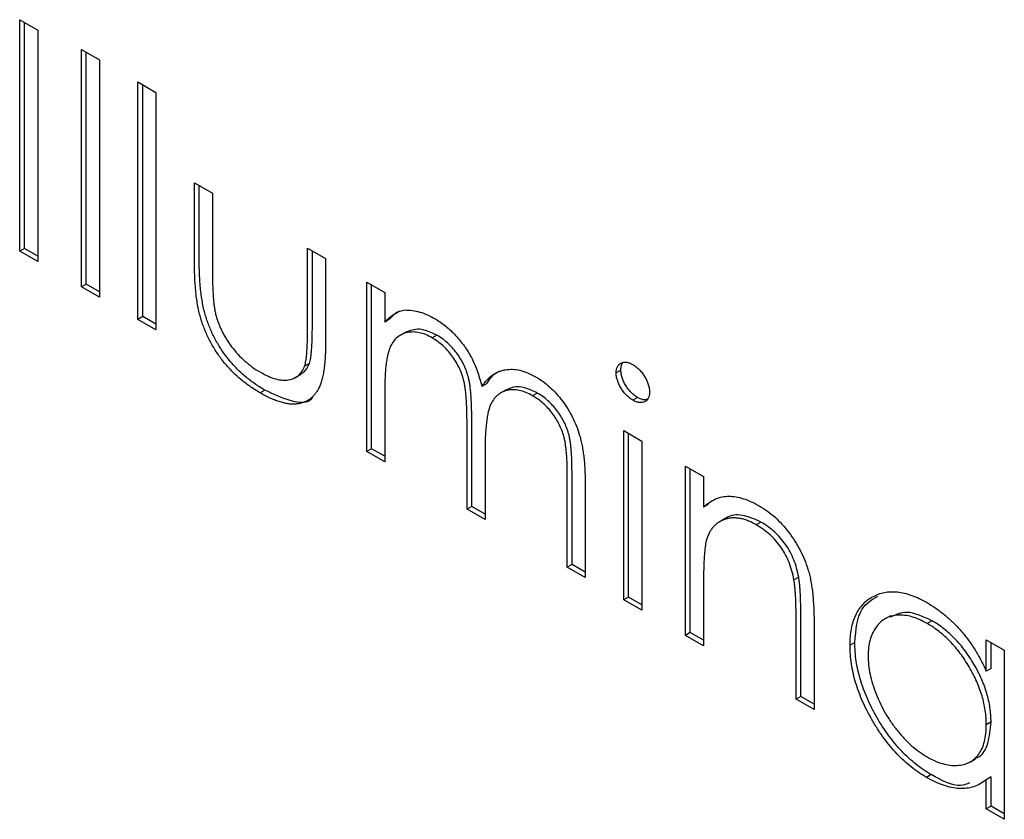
# Model space of a CAD drawing. Header units: millimetres. Extents: x 15 to 415, y 5 to 292.
# Tile 8 of 11: x 339 to 348, y 220 to 228. Entities that reach past the tile are written whole.
import ezdxf

# ---------------------------------------------------------------- set-up
doc = ezdxf.new("R2010")
doc.units = ezdxf.units.MM

msp = doc.modelspace()

# ---------------------------------------------------------------- linework, layer by layer
at = {"color": 7, "linetype": 'Continuous', "lineweight": 25}
for p, q in [((338.6514, 228.3469), (338.8305, 228.2436)), ((338.6514, 226.0425), (338.6514, 228.3469)), ((338.6985, 226.0697), (338.6985, 228.3197)), ((338.8305, 228.2436), (338.8305, 225.9391)), ((339.2654, 228.0516), (339.4445, 227.9482)), ((339.2654, 225.688), (339.2654, 228.0516)), ((339.3126, 225.7152), (339.3126, 228.0243)), ((339.4445, 227.9482), (339.4445, 225.5846)), ((339.8283, 227.7266), (340.0074, 227.6232)), ((339.8283, 225.3631), (339.8283, 227.7266)), ((339.8754, 225.3903), (339.8754, 227.6994)), ((340.0074, 227.6232), (340.0074, 225.2597)), ((340.3911, 226.7222), (340.5702, 226.6188)), ((340.3911, 225.9175), (340.3911, 226.7222)), ((340.4383, 225.9448), (340.4383, 226.695)), ((340.5702, 226.6188), (340.5702, 225.8377)), ((338.6985, 226.0697), (338.6514, 226.0425)), ((338.8305, 225.9935), (338.6985, 226.0697)), ((341.5169, 226.0723), (341.696, 225.9689)), ((341.5169, 225.2912), (341.5169, 226.0723)), ((338.8305, 225.9391), (338.6514, 226.0425)), ((341.564, 225.3184), (341.564, 226.0451)), ((341.696, 225.9689), (341.696, 225.1491)), ((339.3126, 225.7152), (339.2654, 225.688)), ((339.4445, 225.5846), (339.2654, 225.688)), ((339.4445, 225.639), (339.3126, 225.7152)), ((342.1053, 225.7326), (342.2844, 225.6292)), ((342.1053, 224.0486), (342.1053, 225.7326)), ((342.1525, 224.0758), (342.1525, 225.7054)), ((342.2844, 225.6292), (342.2844, 225.3365)), ((339.8754, 225.3903), (339.8283, 225.3631)), ((340.0074, 225.3141), (339.8754, 225.3903)), ((340.0074, 225.2597), (339.8283, 225.3631)), ((342.3316, 225.3637), (342.2844, 225.3365)), ((342.4943, 225.2369), (342.4354, 225.2029)), ((342.8033, 225.2068), (342.7561, 225.1796)), ((341.5344, 224.9251), (341.4873, 224.8979)), ((341.3905, 224.782), (341.4494, 224.816)), ((344.6342, 224.858), (344.5871, 224.8308)), ((343.2986, 224.721), (343.2514, 224.6938)), ((341.0919, 224.6585), (341.0448, 224.6313)), ((342.2844, 224.6538), (342.2844, 223.9452)), ((343.4921, 224.6628), (343.4332, 224.6288)), ((343.8023, 224.6301), (343.7551, 224.6029)), ((344.7997, 224.5861), (344.7526, 224.5589)), ((343.1031, 223.4725), (343.1031, 224.3289)), ((343.1503, 223.4998), (343.1503, 224.3561)), ((344.6638, 224.2556), (344.8429, 224.1522)), ((344.6638, 222.5716), (344.6638, 224.2556)), ((344.7109, 222.5988), (344.7109, 224.2284)), ((344.8429, 224.1522), (344.8429, 222.4682)), ((342.1525, 224.0758), (342.1053, 224.0486)), ((342.2844, 223.9452), (342.1053, 224.0486)), ((342.2844, 223.9996), (342.1525, 224.0758)), ((343.2822, 224.0242), (343.2822, 223.3692)), ((344.1009, 222.8965), (344.1009, 223.8096)), ((344.1481, 222.9237), (344.1481, 223.8368)), ((345.2778, 223.9011), (345.4569, 223.7978)), ((345.2778, 222.2171), (345.2778, 223.9011)), ((345.325, 222.2443), (345.325, 223.8739)), ((345.4569, 223.7978), (345.4569, 223.494)), ((344.28, 223.7053), (344.28, 222.7931)), ((345.5041, 223.5212), (345.4569, 223.494)), ((343.1503, 223.4998), (343.1031, 223.4725)), ((343.2822, 223.3692), (343.1031, 223.4725)), ((343.2822, 223.4236), (343.1503, 223.4998)), ((345.671, 223.3791), (345.612, 223.3451)), ((346.0278, 223.3454), (345.9806, 223.3182)), ((344.1481, 222.9237), (344.1009, 222.8965)), ((344.28, 222.7931), (344.1009, 222.8965)), ((344.28, 222.8476), (344.1481, 222.9237)), ((346.4039, 222.7968), (346.3568, 222.7696)), ((345.4569, 222.7226), (345.4569, 222.1137)), ((344.7109, 222.5988), (344.6638, 222.5716)), ((344.8429, 222.4682), (344.6638, 222.5716)), ((344.8429, 222.5226), (344.7109, 222.5988)), ((346.378, 221.582), (346.378, 222.3742)), ((346.4251, 221.6092), (346.4251, 222.4014)), ((346.5571, 222.3386), (346.5571, 221.4786)), ((347.3171, 222.4124), (347.2582, 222.3784)), ((347.7307, 222.3623), (347.6836, 222.3351)), ((345.325, 222.2443), (345.2778, 222.2171)), ((345.4569, 222.1681), (345.325, 222.2443)), ((345.4569, 222.1137), (345.2778, 222.2171)), ((346.9624, 222.1457), (346.9153, 222.1185)), ((348.2713, 222.1731), (348.4504, 222.0697)), ((348.2713, 221.8615), (348.2713, 222.1731)), ((348.3184, 221.8887), (348.3184, 222.1459)), ((348.4504, 222.0697), (348.4504, 220.3857)), ((348.3184, 221.8887), (348.2713, 221.8615)), ((346.4251, 221.6092), (346.378, 221.582)), ((346.5571, 221.4786), (346.378, 221.582)), ((346.5571, 221.533), (346.4251, 221.6092)), ((348.3184, 221.3546), (348.2713, 221.3274)), ((348.1059, 220.9542), (348.1648, 220.9882)), ((347.7228, 220.8306), (347.6756, 220.8034)), ((348.3184, 220.8075), (348.2713, 220.7803)), ((348.2713, 220.489), (348.2713, 220.7803)), ((348.3184, 220.5163), (348.3184, 220.8075)), ((348.3184, 220.5163), (348.2713, 220.489)), ((348.4504, 220.3857), (348.2713, 220.489)), ((348.4504, 220.4401), (348.3184, 220.5163))]:
    msp.add_line(p, q, dxfattribs=at)
for points, knots in [([(341.0448, 224.6313), (341.027, 224.6417), (340.9922, 224.6623), (340.9411, 224.6965), (340.8921, 224.7326), (340.8453, 224.7706), (340.8009, 224.8101), (340.7585, 224.8511), (340.7187, 224.8945), (340.6809, 224.9393), (340.6456, 224.9858), (340.6125, 225.0335), (340.5816, 225.0823), (340.553, 225.1322), (340.527, 225.1833), (340.5034, 225.2354), (340.4818, 225.2886), (340.4622, 225.3434), (340.4454, 225.4009), (340.4305, 225.4623), (340.4183, 225.5278), (340.4085, 225.5977), (340.4005, 225.6718), (340.395, 225.7501), (340.3919, 225.8326), (340.3914, 225.8886), (340.3911, 225.9175)], [0, 0, 0, 0, 0.0451517, 0.0887273, 0.1305341, 0.1710707, 0.2100958, 0.2477692, 0.2848494, 0.3209855, 0.3563874, 0.3915493, 0.4261914, 0.4605111, 0.4949714, 0.5295336, 0.5645757, 0.6000962, 0.6375349, 0.6782134, 0.7225827, 0.7701823, 0.8218793, 0.877067, 0.936524, 1, 1, 1, 1]), ([(341.0919, 224.6585), (341.0742, 224.6689), (341.0393, 224.6895), (340.9882, 224.7237), (340.9392, 224.7598), (340.8925, 224.7978), (340.848, 224.8374), (340.8056, 224.8783), (340.7658, 224.9217), (340.7281, 224.9666), (340.6927, 225.013), (340.6596, 225.0607), (340.6287, 225.1095), (340.6001, 225.1594), (340.5742, 225.2105), (340.5506, 225.2627), (340.5289, 225.3158), (340.5093, 225.3706), (340.4925, 225.4281), (340.4776, 225.4895), (340.4655, 225.5551), (340.4556, 225.6249), (340.4476, 225.699), (340.4421, 225.7773), (340.439, 225.8598), (340.4385, 225.9158), (340.4383, 225.9448)], [0, 0, 0, 0, 0.0451517, 0.0887273, 0.1305341, 0.1710707, 0.2100958, 0.2477692, 0.2848494, 0.3209855, 0.3563874, 0.3915493, 0.4261914, 0.4605111, 0.4949714, 0.5295336, 0.5645757, 0.6000962, 0.6375349, 0.6782134, 0.7225827, 0.7701823, 0.8218793, 0.877067, 0.936524, 1, 1, 1, 1]), ([(340.5702, 225.8377), (340.5703, 225.8147), (340.5705, 225.7708), (340.5715, 225.7071), (340.574, 225.6481), (340.5771, 225.5943), (340.5811, 225.5455), (340.5858, 225.5019), (340.5911, 225.4633), (340.5962, 225.4389), (340.5986, 225.4275)], [0, 0, 0, 0, 0.173617, 0.33212, 0.477936, 0.609932, 0.727032, 0.831671, 0.921715, 1, 1, 1, 1]), ([(340.5986, 225.4275), (340.6025, 225.4128), (340.6101, 225.3836), (340.624, 225.3398), (340.6411, 225.2967), (340.6598, 225.2541), (340.6814, 225.2122), (340.7056, 225.171), (340.7316, 225.1302), (340.7703, 225.0774), (340.8231, 225.0141), (340.8925, 224.9459), (340.9677, 224.8856), (341.0196, 224.8536), (341.0464, 224.8372)], [0, 0, 0, 0, 0.060487, 0.119716, 0.178086, 0.235971, 0.29461, 0.353536, 0.413161, 0.474545, 0.599234, 0.727029, 0.859695, 1, 1, 1, 1]), ([(342.2844, 225.3365), (342.3005, 225.3528), (342.3314, 225.384), (342.3821, 225.4194), (342.4327, 225.4451), (342.4692, 225.4528), (342.4867, 225.4566)], [0, 0, 0, 0, 0.283595, 0.543395, 0.780646, 1, 1, 1, 1]), ([(342.3316, 225.3637), (342.3623, 225.3985), (342.3932, 225.4335), (342.4356, 225.4486), (342.4359, 225.4487)], [0, 0, 0, 0, 0.991864, 1, 1, 1, 1]), ([(342.4867, 225.4566), (342.5106, 225.456), (342.5579, 225.4548), (342.6328, 225.438), (342.7095, 225.41), (342.7613, 225.3823), (342.7873, 225.3684)], [0, 0, 0, 0, 0.253734, 0.503035, 0.750014, 1, 1, 1, 1]), ([(341.4873, 224.8979), (341.4897, 224.9057), (341.495, 224.923), (341.5007, 224.9542), (341.5058, 224.9924), (341.5101, 225.0379), (341.5133, 225.0909), (341.5149, 225.1515), (341.5168, 225.2186), (341.5169, 225.2663), (341.5169, 225.2912)], [0, 0, 0, 0, 0.069693, 0.154074, 0.254591, 0.371465, 0.504755, 0.653494, 0.818953, 1, 1, 1, 1]), ([(341.5344, 224.9251), (341.5368, 224.9329), (341.5421, 224.9502), (341.5478, 224.9814), (341.5529, 225.0196), (341.5573, 225.0651), (341.5604, 225.1181), (341.5621, 225.1787), (341.564, 225.2458), (341.564, 225.2935), (341.564, 225.3184)], [0, 0, 0, 0, 0.069693, 0.154074, 0.254591, 0.371465, 0.504755, 0.653494, 0.818953, 1, 1, 1, 1]), ([(342.7873, 225.3684), (342.8049, 225.3576), (342.8398, 225.3361), (342.8914, 225.2974), (342.9415, 225.2532), (342.9898, 225.204), (343.0352, 225.1519), (343.0769, 225.0975), (343.1143, 225.0419), (343.1475, 224.9835), (343.1773, 224.9206), (343.2047, 224.8515), (343.23, 224.7749), (343.2441, 224.7218), (343.2514, 224.6938)], [0, 0, 0, 0, 0.084152, 0.1665323, 0.2488363, 0.3312461, 0.4129571, 0.4904943, 0.5661558, 0.6399873, 0.7167655, 0.8021439, 0.8958332, 1, 1, 1, 1]), ([(342.7561, 225.1796), (342.7345, 225.1911), (342.6913, 225.2141), (342.6278, 225.2326), (342.5665, 225.2397), (342.5084, 225.234), (342.455, 225.2161), (342.4082, 225.1859), (342.3689, 225.1435), (342.3428, 225.0979), (342.326, 225.0539), (342.3148, 225.0147), (342.3052, 224.9695), (342.2981, 224.9177), (342.2912, 224.861), (342.2879, 224.7971), (342.2847, 224.728), (342.2845, 224.6791), (342.2844, 224.6538)], [0, 0, 0, 0, 0.068677, 0.136871, 0.206114, 0.277538, 0.349772, 0.421251, 0.492911, 0.567027, 0.606614, 0.649704, 0.697303, 0.749086, 0.804881, 0.865485, 0.930237, 1, 1, 1, 1]), ([(342.8033, 225.2068), (342.7438, 225.2333), (342.6255, 225.286), (342.5341, 225.2506), (342.4886, 225.233)], [0, 0, 0, 0, 0.502515, 1, 1, 1, 1]), ([(343.1503, 224.3561), (343.1502, 224.3803), (343.1501, 224.4268), (343.1486, 224.4943), (343.1457, 224.5566), (343.1424, 224.6131), (343.1375, 224.6642), (343.1321, 224.7098), (343.1256, 224.7499), (343.1149, 224.7959), (343.0985, 224.8493), (343.0722, 224.9114), (343.0393, 224.9713), (343.0008, 225.0286), (342.9575, 225.0825), (342.9096, 225.131), (342.8576, 225.1732), (342.8217, 225.1954), (342.8033, 225.2068)], [0, 0, 0, 0, 0.08253, 0.158779, 0.227738, 0.289946, 0.345499, 0.393896, 0.436374, 0.472122, 0.536384, 0.599078, 0.661948, 0.726311, 0.791771, 0.858647, 0.927305, 1, 1, 1, 1]), ([(341.696, 225.1491), (341.6957, 225.1213), (341.6952, 225.0676), (341.6921, 224.9909), (341.6867, 224.9208), (341.6785, 224.8576), (341.6689, 224.8006), (341.6565, 224.7506), (341.6417, 224.7073), (341.625, 224.6697), (341.6052, 224.6383), (341.5842, 224.6098), (341.56, 224.5863), (341.5345, 224.5649), (341.5061, 224.5483), (341.4753, 224.5354), (341.4427, 224.5255), (341.4074, 224.5201), (341.3701, 224.5185), (341.3305, 224.5208), (341.2883, 224.5288), (341.2441, 224.5404), (341.1975, 224.5563), (341.1486, 224.5767), (341.0975, 224.6015), (341.0626, 224.6212), (341.0448, 224.6313)], [0, 0, 0, 0, 0.06221, 0.120696, 0.175548, 0.226191, 0.273711, 0.317302, 0.357837, 0.395428, 0.431089, 0.466097, 0.501015, 0.535424, 0.570174, 0.604765, 0.640093, 0.675939, 0.712225, 0.749455, 0.787601, 0.826784, 0.867829, 0.91016, 0.953939, 1, 1, 1, 1]), ([(343.1031, 224.3289), (343.1031, 224.3531), (343.103, 224.3996), (343.1015, 224.4671), (343.0986, 224.5294), (343.0952, 224.5859), (343.0904, 224.637), (343.0849, 224.6826), (343.0784, 224.7227), (343.0677, 224.7687), (343.0514, 224.8221), (343.025, 224.8841), (342.9922, 224.9441), (342.9537, 225.0013), (342.9103, 225.0553), (342.8624, 225.1038), (342.8104, 225.1459), (342.7746, 225.1682), (342.7561, 225.1796)], [0, 0, 0, 0, 0.08253, 0.158779, 0.227738, 0.289946, 0.345499, 0.393896, 0.436374, 0.472122, 0.536384, 0.599078, 0.661948, 0.726311, 0.791771, 0.858647, 0.927305, 1, 1, 1, 1]), ([(341.0464, 224.8372), (341.0731, 224.8228), (341.1248, 224.7949), (341.1991, 224.7683), (341.2671, 224.7563), (341.3281, 224.7592), (341.3816, 224.7748), (341.4263, 224.8037), (341.4631, 224.8435), (341.4792, 224.8797), (341.4873, 224.8979)], [0, 0, 0, 0, 0.144632, 0.279837, 0.408371, 0.533043, 0.653596, 0.770016, 0.884339, 1, 1, 1, 1]), ([(341.4405, 224.8181), (341.4529, 224.8232), (341.4962, 224.8412), (341.5185, 224.8902), (341.5344, 224.9251)], [0, 0, 0, 0, 0.285818, 1, 1, 1, 1]), ([(344.5871, 224.8308), (344.5877, 224.8424), (344.5888, 224.8651), (344.5986, 224.8931), (344.614, 224.9152), (344.6353, 224.9299), (344.6608, 224.9378), (344.6892, 224.9381), (344.7202, 224.9304), (344.7416, 224.9192), (344.7526, 224.9134)], [0, 0, 0, 0, 0.12329, 0.242149, 0.363437, 0.489745, 0.618115, 0.744894, 0.868932, 1, 1, 1, 1]), ([(344.6342, 224.858), (344.6348, 224.8696), (344.636, 224.8924), (344.6435, 224.9139), (344.6493, 224.9243), (344.6507, 224.9267)], [0, 0, 0, 0, 0.1232899, 0.2421491, 0.28, 0.28, 0.28, 0.28]), ([(344.7526, 224.9134), (344.7637, 224.9064), (344.7854, 224.8927), (344.8169, 224.8646), (344.8456, 224.8311), (344.871, 224.7937), (344.8928, 224.7544), (344.9081, 224.7145), (344.9179, 224.6752), (344.9191, 224.6511), (344.9197, 224.6388)], [0, 0, 0, 0, 0.131899, 0.258284, 0.384341, 0.51198, 0.638632, 0.75923, 0.877412, 1, 1, 1, 1]), ([(343.2514, 224.6938), (343.2593, 224.7056), (343.2746, 224.7287), (343.3005, 224.7591), (343.3275, 224.7859), (343.3561, 224.809), (343.386, 224.8281), (343.4174, 224.8434), (343.4501, 224.8552), (343.4956, 224.8647), (343.5548, 224.8685), (343.6294, 224.8584), (343.707, 224.8339), (343.7597, 224.8059), (343.7863, 224.7917)], [0, 0, 0, 0, 0.0717661, 0.1412255, 0.2091159, 0.2748397, 0.3394829, 0.4024763, 0.4649419, 0.5268326, 0.6474148, 0.7655615, 0.8816151, 1, 1, 1, 1]), ([(343.2986, 224.721), (343.3291, 224.7685), (343.3653, 224.8249), (343.424, 224.8445), (343.4332, 224.8476)], [0, 0, 0, 0, 0.842303, 1, 1, 1, 1]), ([(343.7863, 224.7917), (343.8108, 224.7765), (343.8586, 224.7468), (343.9283, 224.6902), (343.9933, 224.6246), (344.0534, 224.5516), (344.1077, 224.4721), (344.1548, 224.3875), (344.1946, 224.2985), (344.2206, 224.2213), (344.2382, 224.1563), (344.2491, 224.1033), (344.2587, 224.0463), (344.2667, 223.9854), (344.2725, 223.9209), (344.2768, 223.8524), (344.2797, 223.7797), (344.2799, 223.7306), (344.28, 223.7053)], [0, 0, 0, 0, 0.075604, 0.147965, 0.218797, 0.28947, 0.359724, 0.429708, 0.500497, 0.574429, 0.613947, 0.657155, 0.703973, 0.754939, 0.809707, 0.868833, 0.932385, 1, 1, 1, 1]), ([(344.7526, 224.5589), (344.7416, 224.5658), (344.7202, 224.5793), (344.6892, 224.6074), (344.6608, 224.6406), (344.6353, 224.6778), (344.6141, 224.717), (344.5986, 224.7564), (344.5889, 224.7951), (344.5877, 224.8188), (344.5871, 224.8308)], [0, 0, 0, 0, 0.131867, 0.256661, 0.384213, 0.513365, 0.640443, 0.761085, 0.879146, 1, 1, 1, 1]), ([(344.7997, 224.5861), (344.7887, 224.593), (344.7673, 224.6065), (344.7363, 224.6346), (344.7079, 224.6678), (344.6824, 224.705), (344.6612, 224.7442), (344.6458, 224.7837), (344.636, 224.8223), (344.6348, 224.846), (344.6342, 224.858)], [0, 0, 0, 0, 0.131867, 0.256661, 0.384213, 0.513365, 0.640443, 0.761085, 0.879146, 1, 1, 1, 1]), ([(343.8023, 224.6301), (343.7609, 224.6501), (343.6782, 224.6901), (343.5689, 224.6959), (343.5131, 224.6687), (343.4877, 224.6564)], [0, 0, 0, 0, 0.353089, 0.706259, 1, 1, 1, 1]), ([(341.5639, 224.5845), (341.5631, 224.5832), (341.5225, 224.5185), (341.3399, 224.5406), (341.1747, 224.6191), (341.0919, 224.6585)], [0, 0, 0, 0, 0.010224, 0.503933, 1, 1, 1, 1]), ([(343.7551, 224.6029), (343.7325, 224.615), (343.6878, 224.639), (343.6226, 224.6579), (343.5599, 224.6657), (343.5016, 224.6582), (343.448, 224.6399), (343.4018, 224.608), (343.3637, 224.5637), (343.3379, 224.5173), (343.3216, 224.4716), (343.3109, 224.4297), (343.3025, 224.3798), (343.2947, 224.3234), (343.2895, 224.2589), (343.2849, 224.1877), (343.2827, 224.1086), (343.2824, 224.053), (343.2822, 224.0242)], [0, 0, 0, 0, 0.068158, 0.134707, 0.201865, 0.270788, 0.340024, 0.408083, 0.476813, 0.547346, 0.58564, 0.628865, 0.677153, 0.730803, 0.789807, 0.854325, 0.924365, 1, 1, 1, 1]), ([(344.1009, 223.8096), (344.1009, 223.8312), (344.1008, 223.8726), (344.0993, 223.933), (344.0964, 223.9888), (344.093, 224.0396), (344.0883, 224.0859), (344.0822, 224.1277), (344.0758, 224.1648), (344.0651, 224.2079), (344.048, 224.2585), (344.022, 224.3174), (343.9893, 224.3746), (343.9514, 224.4296), (343.9083, 224.4815), (343.8609, 224.5281), (343.8093, 224.5698), (343.7736, 224.5916), (343.7551, 224.6029)], [0, 0, 0, 0, 0.078343, 0.150563, 0.216151, 0.27568, 0.328707, 0.375904, 0.417302, 0.452693, 0.517265, 0.581217, 0.645322, 0.712024, 0.78013, 0.850218, 0.922649, 1, 1, 1, 1]), ([(344.1481, 223.8368), (344.148, 223.8584), (344.148, 223.8999), (344.1464, 223.9602), (344.1435, 224.016), (344.1401, 224.0668), (344.1354, 224.1131), (344.1294, 224.155), (344.1229, 224.192), (344.1123, 224.2351), (344.0952, 224.2857), (344.0692, 224.3446), (344.0364, 224.4018), (343.9986, 224.4568), (343.9555, 224.5087), (343.908, 224.5553), (343.8564, 224.5971), (343.8207, 224.6189), (343.8023, 224.6301)], [0, 0, 0, 0, 0.078343, 0.150563, 0.216151, 0.27568, 0.328707, 0.375904, 0.417302, 0.452693, 0.517265, 0.581217, 0.645322, 0.712024, 0.78013, 0.850218, 0.922649, 1, 1, 1, 1]), ([(344.9197, 224.6388), (344.919, 224.6275), (344.9178, 224.6052), (344.9081, 224.5778), (344.8927, 224.556), (344.871, 224.5419), (344.8456, 224.5339), (344.8169, 224.5335), (344.7854, 224.5417), (344.7637, 224.5531), (344.7526, 224.5589)], [0, 0, 0, 0, 0.120162, 0.237546, 0.357497, 0.484917, 0.613329, 0.74015, 0.867301, 1, 1, 1, 1]), ([(344.8939, 224.5646), (344.881, 224.5629), (344.8522, 224.5591), (344.8184, 224.5765), (344.7997, 224.5861)], [0, 0, 0, 0, 0.447933, 1, 1, 1, 1]), ([(345.4569, 223.494), (345.4761, 223.5105), (345.5132, 223.5425), (345.575, 223.5771), (345.6403, 223.5973), (345.7087, 223.604), (345.7803, 223.5974), (345.8547, 223.5796), (345.9323, 223.5499), (345.9851, 223.5214), (346.0118, 223.507)], [0, 0, 0, 0, 0.140976, 0.273569, 0.398988, 0.51993, 0.63811, 0.756589, 0.87686, 1, 1, 1, 1]), ([(346.0278, 223.3454), (345.9653, 223.3732), (345.8403, 223.4288), (345.7181, 223.4153), (345.6731, 223.3769), (345.6674, 223.3721)], [0, 0, 0, 0, 0.46626, 0.932968, 1, 1, 1, 1]), ([(346.0118, 223.507), (346.0388, 223.4902), (346.0916, 223.4575), (346.1685, 223.3953), (346.2403, 223.3235), (346.3068, 223.2435), (346.3668, 223.1571), (346.4194, 223.0664), (346.463, 222.9719), (346.4921, 222.8907), (346.5114, 222.8226), (346.5235, 222.7667), (346.5338, 222.7063), (346.5427, 222.6413), (346.5487, 222.5721), (346.5535, 222.4981), (346.5569, 222.4193), (346.557, 222.3661), (346.5571, 222.3386)], [0, 0, 0, 0, 0.07724, 0.151178, 0.223488, 0.295543, 0.366976, 0.437131, 0.507044, 0.57856, 0.616614, 0.658756, 0.704491, 0.754803, 0.809332, 0.868274, 0.932073, 1, 1, 1, 1]), ([(345.9806, 223.3182), (345.9662, 223.3262), (345.9377, 223.342), (345.8954, 223.3602), (345.8544, 223.3737), (345.8143, 223.3831), (345.7758, 223.3865), (345.7377, 223.387), (345.7015, 223.3812), (345.6664, 223.3718), (345.6337, 223.3577), (345.6033, 223.3404), (345.5762, 223.319), (345.5516, 223.2945), (345.5304, 223.2658), (345.5119, 223.2338), (345.4962, 223.1983), (345.4884, 223.1718), (345.4845, 223.1586)], [0, 0, 0, 0, 0.063986, 0.126627, 0.188984, 0.25023, 0.312351, 0.374574, 0.438148, 0.50292, 0.567974, 0.630771, 0.692935, 0.754398, 0.815218, 0.876117, 0.938015, 1, 1, 1, 1]), ([(346.4039, 222.7968), (346.3979, 222.8264), (346.3862, 222.8835), (346.3574, 222.9684), (346.321, 223.0474), (346.2766, 223.1206), (346.2246, 223.1876), (346.1651, 223.2476), (346.0988, 223.302), (346.0521, 223.3305), (346.0278, 223.3454)], [0, 0, 0, 0, 0.13552, 0.260833, 0.378476, 0.493178, 0.609281, 0.729981, 0.859261, 1, 1, 1, 1]), ([(346.3568, 222.7696), (346.3507, 222.7992), (346.3391, 222.8563), (346.3103, 222.9411), (346.2739, 223.0202), (346.2295, 223.0934), (346.1774, 223.1604), (346.118, 223.2204), (346.0516, 223.2747), (346.0049, 223.3033), (345.9806, 223.3182)], [0, 0, 0, 0, 0.13552, 0.260833, 0.378476, 0.493178, 0.609281, 0.729981, 0.859261, 1, 1, 1, 1]), ([(345.4845, 223.1586), (345.4823, 223.1486), (345.4774, 223.1267), (345.4721, 223.0891), (345.4673, 223.0449), (345.4633, 222.994), (345.4608, 222.9356), (345.4582, 222.8712), (345.4572, 222.7993), (345.457, 222.7489), (345.4569, 222.7226)], [0, 0, 0, 0, 0.0769955, 0.1676151, 0.2710524, 0.3894595, 0.5208428, 0.6663988, 0.8260936, 1, 1, 1, 1]), ([(346.378, 222.3742), (346.3779, 222.3972), (346.3777, 222.4411), (346.377, 222.5043), (346.3754, 222.5622), (346.3731, 222.6144), (346.3699, 222.6613), (346.3664, 222.7022), (346.3622, 222.7377), (346.3585, 222.7597), (346.3568, 222.7696)], [0, 0, 0, 0, 0.17885, 0.34211, 0.489826, 0.623254, 0.74008, 0.841483, 0.928908, 1, 1, 1, 1]), ([(346.4251, 222.4014), (346.425, 222.4244), (346.4248, 222.4684), (346.4241, 222.5315), (346.4225, 222.5894), (346.4203, 222.6417), (346.417, 222.6885), (346.4136, 222.7295), (346.4094, 222.7649), (346.4056, 222.7869), (346.4039, 222.7968)], [0, 0, 0, 0, 0.17885, 0.34211, 0.489826, 0.623254, 0.74008, 0.841483, 0.928908, 1, 1, 1, 1]), ([(346.9153, 222.1185), (346.916, 222.1473), (346.9174, 222.2044), (346.9279, 222.2834), (346.9456, 222.3552), (346.9704, 222.4195), (347.0023, 222.4764), (347.041, 222.526), (347.0866, 222.5687), (347.1392, 222.6026), (347.1962, 222.6291), (347.2572, 222.6456), (347.3206, 222.6536), (347.3874, 222.6503), (347.4568, 222.6388), (347.5291, 222.6168), (347.6043, 222.5851), (347.6553, 222.5573), (347.6812, 222.5432)], [0, 0, 0, 0, 0.063775, 0.126079, 0.186904, 0.247574, 0.308003, 0.369132, 0.432033, 0.496791, 0.561611, 0.624914, 0.686726, 0.748079, 0.809582, 0.871631, 0.934886, 1, 1, 1, 1]), ([(346.9624, 222.1457), (346.9736, 222.2708), (346.9932, 222.489), (347.131, 222.573), (347.1898, 222.6089)], [0, 0, 0, 0, 0.573159, 1, 1, 1, 1]), ([(347.6812, 222.5432), (347.711, 222.5251), (347.7693, 222.4896), (347.8547, 222.4248), (347.9355, 222.3521), (348.0122, 222.2723), (348.0848, 222.1833), (348.1523, 222.0847), (348.2157, 221.9767), (348.2524, 221.9006), (348.2713, 221.8615)], [0, 0, 0, 0, 0.129862, 0.254654, 0.376015, 0.495255, 0.614798, 0.738106, 0.865196, 1, 1, 1, 1]), ([(347.7307, 222.3623), (347.6437, 222.403), (347.4858, 222.477), (347.3689, 222.4225), (347.3164, 222.398)], [0, 0, 0, 0, 0.551084, 1, 1, 1, 1]), ([(347.6836, 222.3351), (347.6574, 222.3491), (347.6058, 222.3768), (347.5299, 222.404), (347.4573, 222.4183), (347.3883, 222.4204), (347.3241, 222.4101), (347.2667, 222.3859), (347.2156, 222.3496), (347.1727, 222.3006), (347.1377, 222.2417), (347.1131, 222.1732), (347.0969, 222.0977), (347.0952, 222.0412), (347.0944, 222.0128)], [0, 0, 0, 0, 0.0859205, 0.1695934, 0.2524755, 0.3362445, 0.4195045, 0.5020359, 0.5847746, 0.6698465, 0.7541849, 0.8366582, 0.9180097, 1, 1, 1, 1]), ([(348.3184, 221.3546), (348.3179, 221.3782), (348.3168, 221.4246), (348.3085, 221.4966), (348.2955, 221.5685), (348.277, 221.6407), (348.2528, 221.713), (348.2236, 221.7855), (348.1888, 221.8581), (348.1492, 221.9298), (348.1057, 221.9994), (348.0598, 222.0657), (348.0108, 222.1266), (347.9595, 222.1833), (347.9059, 222.2357), (347.8495, 222.2826), (347.791, 222.3262), (347.751, 222.3501), (347.7307, 222.3623)], [0, 0, 0, 0, 0.065634, 0.129188, 0.191219, 0.251913, 0.312507, 0.373494, 0.435152, 0.498741, 0.562095, 0.624187, 0.685476, 0.746097, 0.807612, 0.869967, 0.933951, 1, 1, 1, 1]), ([(348.2713, 221.3274), (348.2707, 221.351), (348.2696, 221.3974), (348.2614, 221.4694), (348.2483, 221.5413), (348.2299, 221.6134), (348.2056, 221.6858), (348.1764, 221.7583), (348.1417, 221.8309), (348.102, 221.9026), (348.0586, 221.9722), (348.0126, 222.0385), (347.9636, 222.0994), (347.9124, 222.156), (347.8588, 222.2085), (347.8024, 222.2554), (347.7438, 222.299), (347.7039, 222.3229), (347.6836, 222.3351)], [0, 0, 0, 0, 0.065634, 0.129188, 0.191219, 0.251913, 0.312507, 0.373494, 0.435152, 0.498741, 0.562095, 0.624187, 0.685476, 0.746097, 0.807612, 0.869967, 0.933951, 1, 1, 1, 1]), ([(347.7228, 220.8306), (347.697, 220.8463), (347.6462, 220.8772), (347.5715, 220.9326), (347.4996, 220.994), (347.4305, 221.0615), (347.3645, 221.1362), (347.3012, 221.2165), (347.2408, 221.3036), (347.1843, 221.3958), (347.1323, 221.4906), (347.0867, 221.5861), (347.0486, 221.6812), (347.0168, 221.7757), (346.9923, 221.8698), (346.9752, 221.9629), (346.9645, 222.0556), (346.9631, 222.1154), (346.9624, 222.1457)], [0, 0, 0, 0, 0.06462, 0.127433, 0.189004, 0.24993, 0.310668, 0.372329, 0.434939, 0.499576, 0.564191, 0.626735, 0.688109, 0.749294, 0.810331, 0.871901, 0.935046, 1, 1, 1, 1]), ([(347.6756, 220.8034), (347.6499, 220.819), (347.5991, 220.8499), (347.5244, 220.9054), (347.4525, 220.9668), (347.3833, 221.0343), (347.3174, 221.1089), (347.254, 221.1893), (347.1937, 221.2763), (347.1372, 221.3686), (347.0852, 221.4634), (347.0395, 221.5589), (347.0015, 221.6539), (346.9696, 221.7485), (346.9451, 221.8425), (346.928, 221.9357), (346.9173, 222.0284), (346.916, 222.0882), (346.9153, 222.1185)], [0, 0, 0, 0, 0.06462, 0.127433, 0.189004, 0.24993, 0.310668, 0.372329, 0.434939, 0.499576, 0.564191, 0.626735, 0.688109, 0.749294, 0.810331, 0.871901, 0.935046, 1, 1, 1, 1]), ([(347.0944, 222.0128), (347.0954, 221.9835), (347.0975, 221.925), (347.1128, 221.8312), (347.1384, 221.7337), (347.1733, 221.6337), (347.217, 221.5344), (347.2677, 221.4381), (347.3258, 221.3469), (347.3902, 221.2616), (347.459, 221.1829), (347.5313, 221.114), (347.6058, 221.0535), (347.6565, 221.0222), (347.682, 221.0065)], [0, 0, 0, 0, 0.081589, 0.162859, 0.245484, 0.330807, 0.416493, 0.499893, 0.583048, 0.667158, 0.751312, 0.833785, 0.916256, 1, 1, 1, 1]), ([(347.682, 221.0065), (347.7079, 220.9926), (347.7595, 220.965), (347.8355, 220.9378), (347.9094, 220.9226), (347.98, 220.92), (348.0457, 220.9293), (348.1047, 220.9505), (348.1546, 220.9861), (348.1969, 221.0323), (348.2301, 221.0907), (348.2543, 221.1593), (348.2685, 221.2386), (348.2703, 221.2974), (348.2713, 221.3274)], [0, 0, 0, 0, 0.084802, 0.168664, 0.252552, 0.33824, 0.423103, 0.505556, 0.586176, 0.667136, 0.748499, 0.830452, 0.913456, 1, 1, 1, 1]), ([(348.1544, 220.9946), (348.1649, 220.9967), (348.231, 221.0102), (348.2978, 221.1374), (348.3115, 221.2822), (348.3184, 221.3546)], [0, 0, 0, 0, 0.086461, 0.543043, 1, 1, 1, 1]), ([(348.2713, 220.7803), (348.2511, 220.7656), (348.2117, 220.7369), (348.1458, 220.7077), (348.0761, 220.6924), (348.0027, 220.6899), (347.9258, 220.7006), (347.8455, 220.723), (347.7617, 220.756), (347.7046, 220.7874), (347.6756, 220.8034)], [0, 0, 0, 0, 0.134298, 0.262085, 0.38627, 0.507165, 0.6273, 0.748145, 0.87237, 1, 1, 1, 1]), ([(348.1045, 220.7473), (348.0758, 220.7361), (347.97, 220.6945), (347.827, 220.7732), (347.7228, 220.8306)], [0, 0, 0, 0, 0.270607, 1, 1, 1, 1])]:
    msp.add_open_spline(points, degree=3, knots=knots, dxfattribs=at)

doc.saveas('drawing.dxf')
